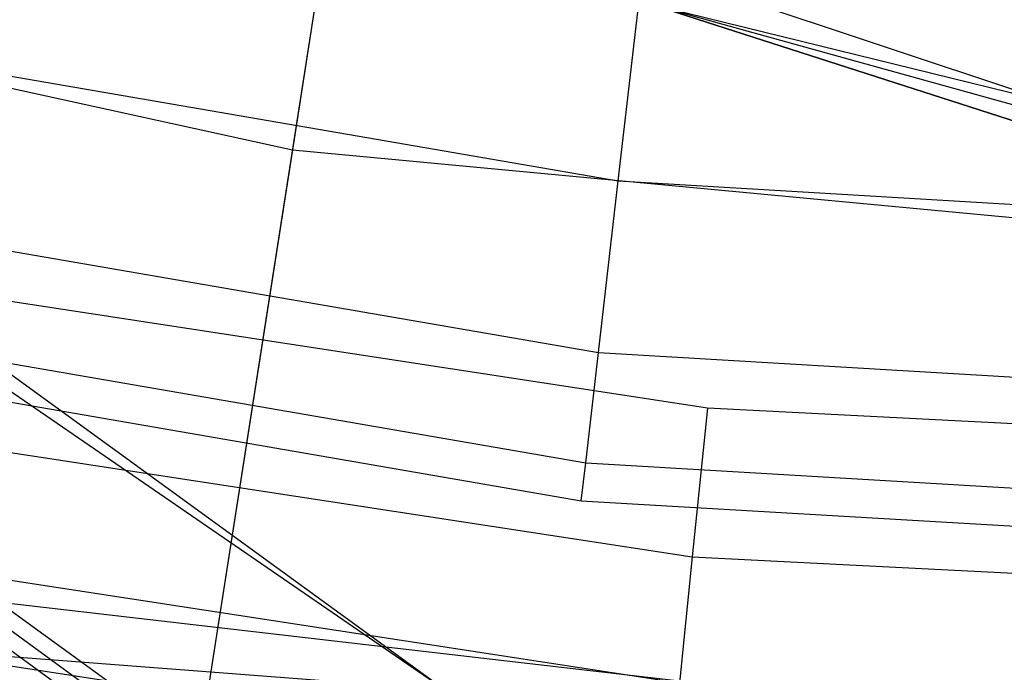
# Model space of a CAD drawing. Extents: x 0.1 to 26.5, y -19.1 to 0.
# Tile 55 of 256: x 12.919 to 13.172, y -13.985 to -13.818. Entities that reach past the tile are written whole.
import ezdxf

# ---------------------------------------------------------------- set-up
doc = ezdxf.new("R2010")
doc.units = 0
doc.header["$LTSCALE"] = 2.54
doc.layers.get('0').update_dxf_attribs({"linetype": 'CONTINUOUS'})

# ---------------------------------------------------------------- blocks, each defined once
blk = doc.blocks.new('7777_STL')
at = {"color": 0}
for p, q in [((13.02759, -13.60615, 37.3532), (12.98931, -13.85116, 37.13517)), ((13.02759, -13.60615, 37.3532), (12.98931, -13.85116, 37.13517)), ((13.00034, -13.7806, 32.60881), (12.96193, -14.02646, 32.97069)), ((13.00034, -13.7806, 32.60881), (12.96193, -14.02646, 32.97069)), ((12.73704, -13.79566, 37.13517), (12.98931, -13.85116, 37.13517)), ((12.73704, -13.79566, 37.13517), (12.98931, -13.85116, 37.13517)), ((13.24419, -13.85907, 6.22775), (13.07564, -13.80294, 6.22775)), ((13.24419, -13.85907, 6.22775), (13.07564, -13.80294, 6.22775)), ((13.07277, -13.8591, 29.63603), (13.07917, -13.80371, 29.66443)), ((13.07277, -13.8591, 29.63603), (13.07917, -13.80371, 29.66443)), ((13.08077, -13.81368, 5.25965), (13.24321, -13.86604, 5.85965)), ((13.24321, -13.86604, 5.85965), (13.08077, -13.81368, 5.85965)), ((13.08077, -13.81368, 5.25965), (13.24321, -13.86604, 5.85965)), ((13.08077, -13.81368, 5.25965), (13.31313, -13.87095, 5.25965)), ((13.08077, -13.81368, 5.85965), (13.24419, -13.85907, 6.22775)), ((13.24321, -13.86604, 5.85965), (13.08077, -13.81368, 5.85965)), ((13.08077, -13.81368, 5.85965), (13.24419, -13.85907, 6.22775)), ((13.08077, -13.81368, 5.25965), (13.31313, -13.87095, 5.25965)), ((12.79293, -13.81839, 5.25965), (13.02841, -13.98948, 5.25965)), ((12.79293, -13.81839, 5.25965), (13.02841, -13.98948, 5.25965)), ((12.84131, -13.8191, 29.63603), (13.07277, -13.8591, 29.63603)), ((12.84131, -13.8191, 29.63603), (13.07277, -13.8591, 29.63603)), ((12.81815, -13.84497, 4.81965), (13.02841, -13.98948, 5.25965)), ((12.81815, -13.84497, 4.81965), (13.02841, -13.98948, 5.25965)), ((12.81815, -13.84497, 4.81965), (13.02841, -13.98948, 4.81965)), ((12.81815, -13.84497, 4.81965), (13.02841, -13.98948, 4.81965)), ((12.98931, -13.85116, 37.13517), (12.95527, -14.06907, 36.88943)), ((12.98931, -13.85116, 37.13517), (12.95527, -14.06907, 36.88943)), ((12.98931, -13.85116, 37.13517), (13.24649, -13.87525, 37.13517)), ((12.98931, -13.85116, 37.13517), (13.24649, -13.87525, 37.13517)), ((12.75577, -13.85185, 4.25965), (13.00807, -14.03516, 4.25965)), ((12.75577, -13.85185, 4.11965), (13.00807, -14.03516, 4.11965)), ((12.75577, -13.85185, 4.25965), (13.00807, -14.03516, 4.25965)), ((12.75577, -13.85185, 4.11965), (13.00807, -14.03516, 4.11965)), ((12.75262, -13.85468, 3.95968), (13.00635, -14.03903, 3.95968)), ((12.75262, -13.85468, 3.81968), (13.00635, -14.03903, 3.81968)), ((12.75262, -13.85468, 3.95968), (13.00635, -14.03903, 3.95968)), ((12.75262, -13.85468, 3.81968), (13.00635, -14.03903, 3.81968)), ((12.74947, -13.85752, 3.65971), (13.00463, -14.0429, 3.65971)), ((12.74947, -13.85752, 3.51971), (13.00463, -14.0429, 3.51971)), ((12.74947, -13.85752, 3.65971), (13.00463, -14.0429, 3.65971)), ((12.74947, -13.85752, 3.51971), (13.00463, -14.0429, 3.51971)), ((13.06769, -13.90305, 29.59178), (13.07277, -13.8591, 29.63603)), ((13.06769, -13.90305, 29.59178), (13.07277, -13.8591, 29.63603)), ((13.07277, -13.8591, 29.63603), (13.30725, -13.87293, 29.63603)), ((13.07277, -13.8591, 29.63603), (13.30725, -13.87293, 29.63603)), ((12.83134, -13.86221, 29.59178), (13.06769, -13.90305, 29.59178)), ((12.83134, -13.86221, 29.59178), (13.06769, -13.90305, 29.59178)), ((13.09562, -13.91731, 25.37834), (12.88034, -13.88433, 25.37834)), ((13.09562, -13.91731, 25.37834), (12.88034, -13.88433, 25.37834)), ((12.82494, -13.88989, 29.53603), (13.06443, -13.93127, 29.53603)), ((12.82494, -13.88989, 29.53603), (13.06443, -13.93127, 29.53603)), ((12.82274, -13.89943, 29.47422), (13.06331, -13.941, 29.47422)), ((12.82274, -13.89943, 29.47422), (13.06331, -13.941, 29.47422)), ((13.06443, -13.93127, 29.53603), (13.06769, -13.90305, 29.59178)), ((13.06443, -13.93127, 29.53603), (13.06769, -13.90305, 29.59178)), ((13.06769, -13.90305, 29.59178), (13.30713, -13.91717, 29.59178)), ((13.06769, -13.90305, 29.59178), (13.30713, -13.91717, 29.59178)), ((13.09562, -13.91731, 25.37834), (13.09174, -13.95538, 25.38596)), ((13.09562, -13.91731, 25.37834), (13.09174, -13.95538, 25.38596)), ((13.31313, -13.92834, 25.37834), (13.09562, -13.91731, 25.37834)), ((13.31313, -13.92834, 25.37834), (13.09562, -13.91731, 25.37834)), ((12.87263, -13.92181, 25.38596), (13.09174, -13.95538, 25.38596)), ((12.87263, -13.92181, 25.38596), (13.09174, -13.95538, 25.38596)), ((13.06331, -13.941, 29.47422), (13.06443, -13.93127, 29.53603)), ((13.06331, -13.941, 29.47422), (13.06443, -13.93127, 29.53603)), ((13.06443, -13.93127, 29.53603), (13.30705, -13.94558, 29.53603)), ((13.06443, -13.93127, 29.53603), (13.30705, -13.94558, 29.53603)), ((13.06331, -13.941, 29.47422), (13.30702, -13.95537, 29.47422)), ((13.06331, -13.941, 29.47422), (13.30702, -13.95537, 29.47422)), ((13.37508, -14.02031, 28.87422), (12.74166, -13.94714, 28.87422)), ((13.37508, -14.02031, 29.47422), (12.74166, -13.94714, 29.47422)), ((13.37508, -14.02031, 28.87422), (12.74166, -13.94714, 28.87422)), ((13.37508, -14.02031, 29.47422), (12.74166, -13.94714, 29.47422)), ((12.8661, -13.95359, 25.40763), (13.08846, -13.98766, 25.40763)), ((12.8661, -13.95359, 25.40763), (13.08846, -13.98766, 25.40763)), ((13.09174, -13.95538, 25.38596), (13.08846, -13.98766, 25.40763)), ((13.09174, -13.95538, 25.38596), (13.08846, -13.98766, 25.40763)), ((13.09174, -13.95538, 25.38596), (13.31313, -13.96661, 25.38596)), ((13.09174, -13.95538, 25.38596), (13.31313, -13.96661, 25.38596)), ((12.69888, -13.96425, 4.25965), (13.02841, -13.98948, 4.81965)), ((12.69888, -13.96425, 4.25965), (13.02841, -13.98948, 4.81965)), ((12.86174, -13.97482, 25.44008), (13.08627, -14.00922, 25.44008)), ((12.86174, -13.97482, 25.44008), (13.08627, -14.00922, 25.44008))]:
    blk.add_line(p, q, dxfattribs=at)
blk = doc.blocks.new('GROUP_2')
at = {"color": 0}
blk.add_blockref('7777_STL', (-0.13159, 19.10373, -0.15965), dxfattribs=at)

msp = doc.modelspace()

# ---------------------------------------------------------------- block references
at = {"color": 0}
msp.add_blockref('GROUP_2', (0.13159, -19.10373, 0.15965), dxfattribs=at)

doc.saveas('drawing.dxf')
